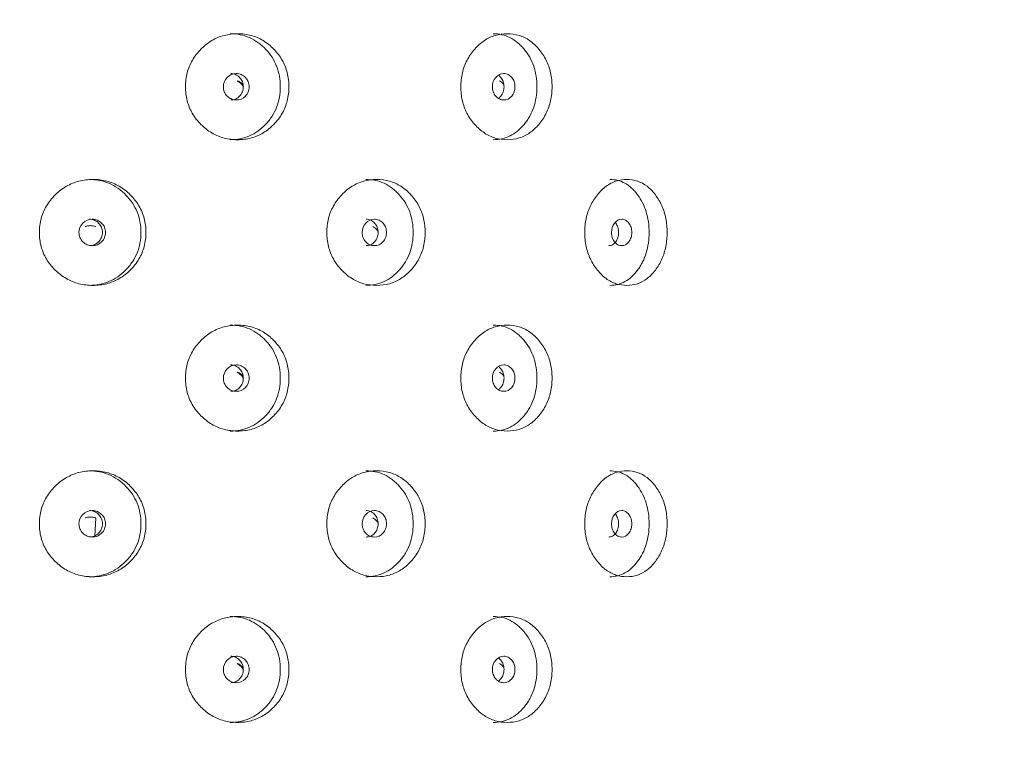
# Model space of a CAD drawing. Header units: millimetres. Extents: x 4 to 1188, y 1 to 840.
# Tile 46 of 256: x 339 to 350, y 484 to 492. Entities that reach past the tile are written whole.
import ezdxf

# ---------------------------------------------------------------- set-up
doc = ezdxf.new("R2010")
doc.units = ezdxf.units.MM
doc.layers.add('1', color=7, linetype='Continuous')
doc.styles.add('Arial Unicode MS', font='Arial Unicode MS')
doc.dimstyles.get("Standard").update_dxf_attribs({"dimtxt": 0.18, "dimasz": 0.18, "dimexe": 0.18, "dimexo": 0.0625, "dimgap": 0.09, "dimtad": 0, "dimtih": 1, "dimtoh": 1, "dimdec": 4, "dimzin": 0, "dimdsep": 46, "dimtxsty": 'Standard', "dimcen": 0.09, "dimadec": 0, "dimazin": 0, "dimtfac": 1, "dimtdec": 4, "dimtofl": 0, "dimtmove": 0, "dimatfit": 3, "dimfxl": 0, "dimtolj": 1, "dimtzin": 0, "dimarcsym": 0})

# ---------------------------------------------------------------- blocks, each defined once
blk = doc.blocks.new('_U24')
at = {"layer": '1', "color": 18, "lineweight": 35}
for p, q in [((339.218, 499.382), (365.518, 499.382)), ((363.518, 357.953), (363.518, 499.382)), ((350.29, 357.953), (365.518, 357.953))]:
    blk.add_line(p, q, dxfattribs=at)
at = {"layer": '1', "color": 18, "lineweight": 70}
for points in [[(363.518, 499.382), (364.294, 495.882), (362.742, 495.882)], [(363.518, 357.953), (362.742, 361.453), (364.294, 361.453)]]:
    blk.add_solid(points, dxfattribs=at)
at = {"layer": '1', "color": 18, "linetype": 'Continuous', "lineweight": 13, "insert": (363.065, 425.456), "char_height": 3, "attachment_point": 7, "rotation": 90, "line_spacing_factor": 1.047437, "style": 'Arial Unicode MS'}
blk.add_mtext('\\fArial Unicode MS|b0|i0;\\W1.0000;990', dxfattribs=at)

msp = doc.modelspace()

# ---------------------------------------------------------------- linework, layer by layer
at = {"layer": '1', "color": 154, "linetype": 'Continuous', "lineweight": 13}
msp.add_line((339.8417, 486.6336), (339.8317, 486.4449), dxfattribs=at)
for points, knots in [([(340.8103, 491.289), (340.8104, 491.34), (340.8219, 491.4401), (340.88, 491.5808), (340.9733, 491.6988), (341.0899, 491.792), (341.2268, 491.8492), (341.3727, 491.8662), (341.518, 491.8493), (341.6533, 491.792), (341.7679, 491.6988), (341.8592, 491.5808), (341.9157, 491.44), (341.9325, 491.2891), (341.9158, 491.1381), (341.8592, 490.9974), (341.7679, 490.8793), (341.6534, 490.7861), (341.5181, 490.7289), (341.3727, 490.7119), (341.2268, 490.7288), (341.09, 490.7861), (340.9732, 490.8794), (340.8796, 490.9975), (340.8215, 491.1382), (340.8102, 491.2382), (340.8103, 491.289)], [0, 0, 0, 0, 0.0420892, 0.082711, 0.1249954, 0.1669805, 0.2076666, 0.249993, 0.2922277, 0.3329137, 0.3749923, 0.4172713, 0.4578933, 0.5000047, 0.5420218, 0.5826436, 0.6250215, 0.6670053, 0.7076914, 0.7500175, 0.7922515, 0.8329373, 0.8750172, 0.9173768, 0.9579835, 1, 1, 1, 1]), ([(341.294, 491.8605), (341.3686, 491.8605), (341.4376, 491.8467), (341.5328, 491.8053), (341.5632, 491.788), (341.6067, 491.7569), (341.6209, 491.7457), (341.6485, 491.7215), (341.6619, 491.7087), (341.7282, 491.639), (341.7679, 491.5773), (341.8208, 491.442), (341.8341, 491.3682), (341.8342, 491.2097), (341.821, 491.1362), (341.7813, 491.0348), (341.7647, 491.0025), (341.7349, 490.9561), (341.7241, 490.941), (341.7008, 490.9115), (341.6882, 490.897), (341.6227, 490.828), (341.5647, 490.7867), (341.4376, 490.7315), (341.3683, 490.7177), (341.2936, 490.7176), (341.2936, 490.7176), (341.2935, 490.7176)], [0, 0, 0, 0, 0.1248828, 0.1248828, 0.1873867, 0.1873867, 0.2186387, 0.2186387, 0.2498906, 0.2498906, 0.3748984, 0.3748984, 0.4999062, 0.4999062, 0.6249141, 0.6249141, 0.687418, 0.687418, 0.7186699, 0.7186699, 0.7499219, 0.7499219, 0.8749297, 0.8749297, 0.9999375, 0.9999375, 1, 1, 1, 1]), ([(343.7819, 491.289), (343.7819, 491.34), (343.7923, 491.4401), (343.8443, 491.5808), (343.9278, 491.6988), (344.0317, 491.792), (344.1532, 491.8492), (344.2822, 491.8662), (344.4101, 491.8493), (344.5285, 491.792), (344.6285, 491.6988), (344.7079, 491.5808), (344.7569, 491.44), (344.7714, 491.2891), (344.757, 491.1381), (344.7079, 490.9974), (344.6286, 490.8793), (344.5286, 490.7861), (344.4101, 490.7289), (344.2822, 490.7119), (344.1532, 490.7288), (344.0318, 490.7861), (343.9277, 490.8794), (343.844, 490.9975), (343.7919, 491.1382), (343.7818, 491.2382), (343.7819, 491.289)], [0, 0, 0, 0, 0.0420892, 0.082711, 0.1249954, 0.1669805, 0.2076666, 0.249993, 0.2922277, 0.3329137, 0.3749923, 0.4172713, 0.4578933, 0.5000047, 0.5420218, 0.5826436, 0.6250215, 0.6670053, 0.7076914, 0.7500175, 0.7922515, 0.8329373, 0.8750172, 0.9173768, 0.9579835, 1, 1, 1, 1]), ([(344.1307, 491.8605), (344.1964, 491.8605), (344.257, 491.8467), (344.3404, 491.8053), (344.367, 491.788), (344.405, 491.7569), (344.4174, 491.7457), (344.4415, 491.7215), (344.4532, 491.7087), (344.511, 491.639), (344.5454, 491.5773), (344.5913, 491.442), (344.6028, 491.3682), (344.6029, 491.2097), (344.5915, 491.1362), (344.557, 491.0348), (344.5426, 491.0025), (344.5167, 490.9561), (344.5073, 490.941), (344.4871, 490.9115), (344.4761, 490.897), (344.419, 490.828), (344.3684, 490.7867), (344.2571, 490.7315), (344.1961, 490.7177), (344.1303, 490.7176), (344.1303, 490.7176), (344.1302, 490.7176)], [0, 0, 0, 0, 0.1248828, 0.1248828, 0.1873867, 0.1873867, 0.2186387, 0.2186387, 0.2498906, 0.2498906, 0.3748984, 0.3748984, 0.4999062, 0.4999062, 0.6249141, 0.6249141, 0.687418, 0.687418, 0.7186699, 0.7186699, 0.7499219, 0.7499219, 0.8749297, 0.8749297, 0.9999375, 0.9999375, 1, 1, 1, 1]), ([(341.2198, 491.289), (341.2197, 491.2694), (341.223, 491.2512), (341.2365, 491.2177), (341.2465, 491.2025), (341.274, 491.1744), (341.2891, 491.1638), (341.3219, 491.1498), (341.3394, 491.1462), (341.3972, 491.1462), (341.4299, 491.1601), (341.4705, 491.2021), (341.4807, 491.2175), (341.4908, 491.2427), (341.4933, 491.2514), (341.4967, 491.2696), (341.4975, 491.279), (341.4974, 491.3087), (341.494, 491.3271), (341.484, 491.3523), (341.4798, 491.3603), (341.4697, 491.3756), (341.464, 491.3827), (341.4435, 491.4038), (341.4285, 491.4143), (341.3957, 491.4284), (341.3782, 491.4318), (341.3204, 491.4318), (341.2874, 491.4176), (341.2335, 491.3621), (341.2199, 491.3283), (341.2198, 491.289)], [0, 0, 0, 0, 0.0625, 0.0625, 0.125, 0.125, 0.1875, 0.1875, 0.25, 0.25, 0.375, 0.375, 0.4375, 0.4375, 0.46875, 0.46875, 0.5, 0.5, 0.5625, 0.5625, 0.59375, 0.59375, 0.625, 0.625, 0.6875, 0.6875, 0.75, 0.75, 0.875, 0.875, 1, 1, 1, 1]), ([(341.2983, 491.1462), (341.2983, 491.1462), (341.3163, 491.1462), (341.3522, 491.1529), (341.397, 491.1858), (341.4282, 491.2327), (341.4375, 491.289), (341.4281, 491.3452), (341.397, 491.3922), (341.3524, 491.425), (341.3165, 491.4318), (341.2987, 491.4318)], [0, 0, 0, 0, 0.0000122, 0.1251181, 0.2500912, 0.375358, 0.5002122, 0.6259658, 0.7503038, 0.8759459, 1, 1, 1, 1]), ([(344.1227, 491.289), (344.1226, 491.2694), (344.1256, 491.2512), (344.1375, 491.2177), (344.1463, 491.2025), (344.1704, 491.1744), (344.1837, 491.1638), (344.2125, 491.1498), (344.2279, 491.1462), (344.2785, 491.1462), (344.3071, 491.1601), (344.3426, 491.2021), (344.3515, 491.2175), (344.3603, 491.2427), (344.3625, 491.2514), (344.3654, 491.2696), (344.3662, 491.279), (344.3661, 491.3087), (344.3632, 491.3271), (344.3544, 491.3523), (344.3507, 491.3603), (344.3419, 491.3756), (344.3369, 491.3827), (344.319, 491.4038), (344.3059, 491.4143), (344.2772, 491.4284), (344.2619, 491.4318), (344.2112, 491.4318), (344.1822, 491.4176), (344.1348, 491.3621), (344.1228, 491.3283), (344.1227, 491.289)], [0, 0, 0, 0, 0.0625, 0.0625, 0.125, 0.125, 0.1875, 0.1875, 0.25, 0.25, 0.375, 0.375, 0.4375, 0.4375, 0.46875, 0.46875, 0.5, 0.5, 0.5625, 0.5625, 0.59375, 0.59375, 0.625, 0.625, 0.6875, 0.6875, 0.75, 0.75, 0.875, 0.875, 1, 1, 1, 1]), ([(344.1873, 491.1641), (344.1968, 491.1706), (344.218, 491.1905), (344.2425, 491.2327), (344.2506, 491.289), (344.2425, 491.3452), (344.218, 491.3876), (344.1968, 491.4074), (344.1872, 491.414)], [0, 0, 0, 0, 0.1294623, 0.3147426, 0.4994125, 0.6854127, 0.8693192, 1, 1, 1, 1]), ([(341.4354, 491.286), (341.429, 491.2985), (341.4096, 491.3251), (341.3832, 491.3443), (341.3667, 491.3515)], [0, 0, 0, 0, 0.4304449, 1, 1, 1, 1]), ([(341.4334, 491.306), (341.4298, 491.3108), (341.4259, 491.3155), (341.408, 491.334), (341.3931, 491.3445), (341.377, 491.3515)], [0, 0, 0, 0, 0.2455677, 0.2455677, 1, 1, 1, 1]), ([(344.2454, 491.3125), (344.2435, 491.3151), (344.2308, 491.3314), (344.2153, 491.3443), (344.2008, 491.3515)], [0, 0, 0, 0, 0.1543151, 1, 1, 1, 1]), ([(339.2337, 489.7176), (339.2338, 489.7685), (339.2456, 489.8686), (339.305, 490.0093), (339.4006, 490.1273), (339.5202, 490.2205), (339.6607, 490.2777), (339.8109, 490.2948), (339.9608, 490.2779), (340.1006, 490.2205), (340.2192, 490.1273), (340.3139, 490.0093), (340.3725, 489.8686), (340.3899, 489.7176), (340.3726, 489.5666), (340.3139, 489.4259), (340.2193, 489.3079), (340.1007, 489.2146), (339.9609, 489.1575), (339.811, 489.1404), (339.6608, 489.1574), (339.5202, 489.2147), (339.4005, 489.308), (339.3047, 489.426), (339.2452, 489.5667), (339.2337, 489.6668), (339.2337, 489.7176)], [0, 0, 0, 0, 0.0420892, 0.082711, 0.1249954, 0.1669805, 0.2076666, 0.249993, 0.2922277, 0.3329137, 0.3749923, 0.4172713, 0.4578933, 0.5000047, 0.5420218, 0.5826436, 0.6250215, 0.6670053, 0.7076914, 0.7500175, 0.7922515, 0.8329373, 0.8750172, 0.9173768, 0.9579835, 1, 1, 1, 1]), ([(339.7714, 490.289), (339.8482, 490.2891), (339.9194, 490.2753), (340.0178, 490.2339), (340.0492, 490.2166), (340.0942, 490.1855), (340.1089, 490.1743), (340.1375, 490.1501), (340.1514, 490.1373), (340.2201, 490.0675), (340.2612, 490.0058), (340.3161, 489.8706), (340.3299, 489.7968), (340.33, 489.6383), (340.3163, 489.5648), (340.2751, 489.4634), (340.2579, 489.431), (340.2269, 489.3847), (340.2157, 489.3696), (340.1917, 489.3401), (340.1785, 489.3255), (340.1107, 489.2566), (340.0508, 489.2152), (339.9195, 489.16), (339.8479, 489.1462), (339.7709, 489.1462), (339.7709, 489.1462), (339.7709, 489.1462)], [0, 0, 0, 0, 0.1248828, 0.1248828, 0.1873867, 0.1873867, 0.2186387, 0.2186387, 0.2498906, 0.2498906, 0.3748984, 0.3748984, 0.4999062, 0.4999062, 0.6249141, 0.6249141, 0.687418, 0.687418, 0.7186699, 0.7186699, 0.7499219, 0.7499219, 0.8749297, 0.8749297, 0.9999375, 0.9999375, 1, 1, 1, 1]), ([(342.3363, 489.7176), (342.3363, 489.7685), (342.3474, 489.8686), (342.403, 490.0093), (342.4923, 490.1273), (342.6036, 490.2205), (342.7341, 490.2777), (342.8729, 490.2948), (343.0108, 490.2779), (343.1389, 490.2205), (343.2473, 490.1273), (343.3335, 490.0093), (343.3867, 489.8686), (343.4025, 489.7176), (343.3869, 489.5666), (343.3335, 489.4259), (343.2473, 489.3079), (343.139, 489.2146), (343.0109, 489.1575), (342.8729, 489.1404), (342.7341, 489.1574), (342.6037, 489.2147), (342.4922, 489.308), (342.4027, 489.426), (342.347, 489.5667), (342.3362, 489.6668), (342.3363, 489.7176)], [0, 0, 0, 0, 0.0420892, 0.082711, 0.1249954, 0.1669805, 0.2076666, 0.249993, 0.2922277, 0.3329137, 0.3749923, 0.4172713, 0.4578933, 0.5000047, 0.5420218, 0.5826436, 0.6250215, 0.6670053, 0.7076914, 0.7500175, 0.7922515, 0.8329373, 0.8750172, 0.9173768, 0.9579835, 1, 1, 1, 1]), ([(342.7567, 490.289), (342.8275, 490.2891), (342.8929, 490.2753), (342.9831, 490.2339), (343.0119, 490.2166), (343.0531, 490.1855), (343.0665, 490.1743), (343.0926, 490.1501), (343.1053, 490.1373), (343.1679, 490.0675), (343.2054, 490.0058), (343.2553, 489.8706), (343.2677, 489.7968), (343.2678, 489.6383), (343.2554, 489.5648), (343.2179, 489.4634), (343.2023, 489.431), (343.1741, 489.3847), (343.164, 489.3696), (343.142, 489.3401), (343.13, 489.3255), (343.0682, 489.2566), (343.0134, 489.2152), (342.893, 489.16), (342.8272, 489.1462), (342.7562, 489.1462), (342.7562, 489.1462), (342.7562, 489.1462)], [0, 0, 0, 0, 0.1248828, 0.1248828, 0.1873867, 0.1873867, 0.2186387, 0.2186387, 0.2498906, 0.2498906, 0.3748984, 0.3748984, 0.4999062, 0.4999062, 0.6249141, 0.6249141, 0.687418, 0.687418, 0.7186699, 0.7186699, 0.7499219, 0.7499219, 0.8749297, 0.8749297, 0.9999375, 0.9999375, 1, 1, 1, 1]), ([(345.1189, 489.7176), (345.1189, 489.7685), (345.1284, 489.8686), (345.1759, 490.0093), (345.2519, 490.1273), (345.3463, 490.2205), (345.4565, 490.2777), (345.5731, 490.2948), (345.6885, 490.2779), (345.795, 490.2205), (345.8846, 490.1273), (345.9557, 490.0093), (345.9994, 489.8686), (346.0124, 489.7176), (345.9995, 489.5666), (345.9557, 489.4259), (345.8847, 489.3079), (345.795, 489.2146), (345.6885, 489.1575), (345.5732, 489.1404), (345.4565, 489.1574), (345.3464, 489.2147), (345.2518, 489.308), (345.1756, 489.426), (345.1281, 489.5667), (345.1188, 489.6668), (345.1189, 489.7176)], [0, 0, 0, 0, 0.0420892, 0.082711, 0.1249954, 0.1669805, 0.2076666, 0.249993, 0.2922277, 0.3329137, 0.3749923, 0.4172713, 0.4578933, 0.5000047, 0.5420218, 0.5826436, 0.6250215, 0.6670053, 0.7076914, 0.7500175, 0.7922515, 0.8329373, 0.8750172, 0.9173768, 0.9579835, 1, 1, 1, 1]), ([(345.3893, 490.289), (345.4487, 490.2891), (345.5032, 490.2753), (345.5783, 490.2339), (345.6021, 490.2166), (345.6363, 490.1855), (345.6474, 490.1743), (345.669, 490.1501), (345.6794, 490.1373), (345.7312, 490.0675), (345.762, 490.0058), (345.803, 489.8706), (345.8133, 489.7968), (345.8133, 489.6383), (345.8031, 489.5648), (345.7723, 489.4634), (345.7595, 489.431), (345.7363, 489.3847), (345.7279, 489.3696), (345.7098, 489.3401), (345.6999, 489.3255), (345.6488, 489.2566), (345.6034, 489.2152), (345.5033, 489.16), (345.4484, 489.1462), (345.389, 489.1462), (345.3889, 489.1462), (345.3889, 489.1462)], [0, 0, 0, 0, 0.1248828, 0.1248828, 0.1873867, 0.1873867, 0.2186387, 0.2186387, 0.2498906, 0.2498906, 0.3748984, 0.3748984, 0.4999062, 0.4999062, 0.6249141, 0.6249141, 0.687418, 0.687418, 0.7186699, 0.7186699, 0.7499219, 0.7499219, 0.8749297, 0.8749297, 0.9999375, 0.9999375, 1, 1, 1, 1]), ([(339.6613, 489.7176), (339.6612, 489.698), (339.6647, 489.6798), (339.6786, 489.6463), (339.6889, 489.6311), (339.7172, 489.6029), (339.7327, 489.5924), (339.7665, 489.5783), (339.7846, 489.5748), (339.8442, 489.5748), (339.8779, 489.5887), (339.9199, 489.6307), (339.9304, 489.6461), (339.9409, 489.6713), (339.9435, 489.68), (339.947, 489.6982), (339.9478, 489.7075), (339.9477, 489.7373), (339.9442, 489.7556), (339.9338, 489.7809), (339.9295, 489.7889), (339.9191, 489.8042), (339.9132, 489.8113), (339.892, 489.8324), (339.8765, 489.8429), (339.8427, 489.8569), (339.8246, 489.8604), (339.765, 489.8603), (339.7309, 489.8462), (339.6754, 489.7907), (339.6615, 489.7568), (339.6613, 489.7176)], [0, 0, 0, 0, 0.0625, 0.0625, 0.125, 0.125, 0.1875, 0.1875, 0.25, 0.25, 0.375, 0.375, 0.4375, 0.4375, 0.46875, 0.46875, 0.5, 0.5, 0.5625, 0.5625, 0.59375, 0.59375, 0.625, 0.625, 0.6875, 0.6875, 0.75, 0.75, 0.875, 0.875, 1, 1, 1, 1]), ([(339.774, 489.5748), (339.774, 489.5748), (339.7925, 489.5748), (339.8296, 489.5815), (339.8758, 489.6144), (339.9081, 489.6612), (339.9178, 489.7176), (339.9081, 489.7738), (339.8759, 489.8208), (339.8298, 489.8536), (339.7928, 489.8604), (339.7744, 489.8604)], [0, 0, 0, 0, 0.0000122, 0.1251181, 0.2500912, 0.375358, 0.5002122, 0.6259658, 0.7503038, 0.8759459, 1, 1, 1, 1]), ([(342.7171, 489.7176), (342.717, 489.698), (342.7202, 489.6798), (342.733, 489.6463), (342.7425, 489.6311), (342.7686, 489.6029), (342.7829, 489.5924), (342.814, 489.5783), (342.8306, 489.5748), (342.8854, 489.5748), (342.9164, 489.5887), (342.9548, 489.6307), (342.9644, 489.6461), (342.974, 489.6713), (342.9764, 489.68), (342.9796, 489.6982), (342.9803, 489.7075), (342.9803, 489.7373), (342.9771, 489.7556), (342.9675, 489.7809), (342.9636, 489.7889), (342.9541, 489.8042), (342.9486, 489.8113), (342.9292, 489.8324), (342.915, 489.8429), (342.884, 489.8569), (342.8674, 489.8604), (342.8126, 489.8603), (342.7813, 489.8462), (342.7301, 489.7907), (342.7172, 489.7568), (342.7171, 489.7176)], [0, 0, 0, 0, 0.0625, 0.0625, 0.125, 0.125, 0.1875, 0.1875, 0.25, 0.25, 0.375, 0.375, 0.4375, 0.4375, 0.46875, 0.46875, 0.5, 0.5, 0.5625, 0.5625, 0.59375, 0.59375, 0.625, 0.625, 0.6875, 0.6875, 0.75, 0.75, 0.875, 0.875, 1, 1, 1, 1]), ([(342.7598, 489.5748), (342.7598, 489.5748), (342.7769, 489.5748), (342.811, 489.5815), (342.8533, 489.6144), (342.8828, 489.6612), (342.8917, 489.7176), (342.8828, 489.7738), (342.8533, 489.8208), (342.8111, 489.8536), (342.7771, 489.8604), (342.7602, 489.8604)], [0, 0, 0, 0, 0.0000122, 0.1251181, 0.2500912, 0.375358, 0.5002122, 0.6259658, 0.7503038, 0.8759459, 1, 1, 1, 1]), ([(345.3774, 489.5748), (345.3774, 489.5748), (345.3916, 489.5748), (345.4199, 489.5815), (345.4549, 489.6144), (345.4794, 489.6612), (345.4867, 489.7176), (345.4793, 489.7738), (345.4616, 489.808), (345.4496, 489.8232), (345.4476, 489.8255)], [0, 0, 0, 0, 0.0000158, 0.161782, 0.3233763, 0.4853506, 0.6467913, 0.8093949, 0.9701681, 1, 1, 1, 1]), ([(345.408, 489.7176), (345.408, 489.698), (345.4106, 489.6798), (345.4213, 489.6463), (345.4293, 489.6311), (345.451, 489.6029), (345.4629, 489.5924), (345.4888, 489.5783), (345.5027, 489.5748), (345.5482, 489.5748), (345.5738, 489.5887), (345.6056, 489.6307), (345.6136, 489.6461), (345.6215, 489.6713), (345.6235, 489.68), (345.6261, 489.6982), (345.6267, 489.7075), (345.6267, 489.7373), (345.624, 489.7556), (345.6161, 489.7809), (345.6129, 489.7889), (345.605, 489.8042), (345.6005, 489.8113), (345.5844, 489.8324), (345.5727, 489.8429), (345.547, 489.8569), (345.5332, 489.8604), (345.4877, 489.8603), (345.4616, 489.8462), (345.4189, 489.7907), (345.4081, 489.7568), (345.408, 489.7176)], [0, 0, 0, 0, 0.0625, 0.0625, 0.125, 0.125, 0.1875, 0.1875, 0.25, 0.25, 0.375, 0.375, 0.4375, 0.4375, 0.46875, 0.46875, 0.5, 0.5, 0.5625, 0.5625, 0.59375, 0.59375, 0.625, 0.625, 0.6875, 0.6875, 0.75, 0.75, 0.875, 0.875, 1, 1, 1, 1]), ([(339.8365, 489.7801), (339.8365, 489.7801), (339.8195, 489.7872), (339.7824, 489.7938), (339.7452, 489.7872), (339.7282, 489.78)], [0, 0, 0, 0, 0.0000101, 0.4984735, 1, 1, 1, 1]), ([(339.8418, 489.7801), (339.8335, 489.7836), (339.8248, 489.7862), (339.8067, 489.7897), (339.7975, 489.7905), (339.768, 489.7905), (339.7498, 489.787), (339.7331, 489.78)], [0, 0, 0, 0, 0.2500625, 0.2500625, 0.500125, 0.500125, 1, 1, 1, 1]), ([(342.8893, 489.7278), (342.8846, 489.7352), (342.8683, 489.7566), (342.8472, 489.7729), (342.8316, 489.7801)], [0, 0, 0, 0, 0.3248758, 1, 1, 1, 1]), ([(340.8103, 488.1462), (340.8104, 488.1971), (340.8219, 488.2972), (340.88, 488.4379), (340.9733, 488.5559), (341.0899, 488.6491), (341.2268, 488.7063), (341.3727, 488.7233), (341.518, 488.7064), (341.6533, 488.6491), (341.7679, 488.5559), (341.8592, 488.4379), (341.9157, 488.2972), (341.9325, 488.1462), (341.9158, 487.9952), (341.8592, 487.8545), (341.7679, 487.7365), (341.6534, 487.6432), (341.5181, 487.586), (341.3727, 487.569), (341.2268, 487.5859), (341.09, 487.6433), (340.9732, 487.7366), (340.8796, 487.8546), (340.8215, 487.9953), (340.8102, 488.0953), (340.8103, 488.1462)], [0, 0, 0, 0, 0.0420892, 0.082711, 0.1249954, 0.1669805, 0.2076666, 0.249993, 0.2922277, 0.3329137, 0.3749923, 0.4172713, 0.4578933, 0.5000047, 0.5420218, 0.5826436, 0.6250215, 0.6670053, 0.7076914, 0.7500175, 0.7922515, 0.8329373, 0.8750172, 0.9173768, 0.9579835, 1, 1, 1, 1]), ([(341.294, 488.7176), (341.3686, 488.7176), (341.4376, 488.7038), (341.5328, 488.6624), (341.5632, 488.6452), (341.6067, 488.6141), (341.6209, 488.6029), (341.6485, 488.5787), (341.6619, 488.5658), (341.7282, 488.4961), (341.7679, 488.4344), (341.8208, 488.2991), (341.8341, 488.2253), (341.8342, 488.0668), (341.821, 487.9934), (341.7813, 487.892), (341.7647, 487.8596), (341.7349, 487.8132), (341.7241, 487.7981), (341.7008, 487.7687), (341.6882, 487.7541), (341.6227, 487.6852), (341.5647, 487.6438), (341.4376, 487.5886), (341.3683, 487.5748), (341.2936, 487.5748), (341.2936, 487.5748), (341.2935, 487.5748)], [0, 0, 0, 0, 0.1248828, 0.1248828, 0.1873867, 0.1873867, 0.2186387, 0.2186387, 0.2498906, 0.2498906, 0.3748984, 0.3748984, 0.4999062, 0.4999062, 0.6249141, 0.6249141, 0.687418, 0.687418, 0.7186699, 0.7186699, 0.7499219, 0.7499219, 0.8749297, 0.8749297, 0.9999375, 0.9999375, 1, 1, 1, 1]), ([(343.7819, 488.1462), (343.7819, 488.1971), (343.7923, 488.2972), (343.8443, 488.4379), (343.9278, 488.5559), (344.0317, 488.6491), (344.1532, 488.7063), (344.2822, 488.7233), (344.4101, 488.7064), (344.5285, 488.6491), (344.6285, 488.5559), (344.7079, 488.4379), (344.7569, 488.2972), (344.7714, 488.1462), (344.757, 487.9952), (344.7079, 487.8545), (344.6286, 487.7365), (344.5286, 487.6432), (344.4101, 487.586), (344.2822, 487.569), (344.1532, 487.5859), (344.0318, 487.6433), (343.9277, 487.7366), (343.844, 487.8546), (343.7919, 487.9953), (343.7818, 488.0953), (343.7819, 488.1462)], [0, 0, 0, 0, 0.0420892, 0.082711, 0.1249954, 0.1669805, 0.2076666, 0.249993, 0.2922277, 0.3329137, 0.3749923, 0.4172713, 0.4578933, 0.5000047, 0.5420218, 0.5826436, 0.6250215, 0.6670053, 0.7076914, 0.7500175, 0.7922515, 0.8329373, 0.8750172, 0.9173768, 0.9579835, 1, 1, 1, 1]), ([(344.1307, 488.7176), (344.1964, 488.7176), (344.257, 488.7038), (344.3404, 488.6624), (344.367, 488.6452), (344.405, 488.6141), (344.4174, 488.6029), (344.4415, 488.5787), (344.4532, 488.5658), (344.511, 488.4961), (344.5454, 488.4344), (344.5913, 488.2991), (344.6028, 488.2253), (344.6029, 488.0668), (344.5915, 487.9934), (344.557, 487.892), (344.5426, 487.8596), (344.5167, 487.8132), (344.5073, 487.7981), (344.4871, 487.7687), (344.4761, 487.7541), (344.419, 487.6852), (344.3684, 487.6438), (344.2571, 487.5886), (344.1961, 487.5748), (344.1303, 487.5748), (344.1303, 487.5748), (344.1302, 487.5748)], [0, 0, 0, 0, 0.1248828, 0.1248828, 0.1873867, 0.1873867, 0.2186387, 0.2186387, 0.2498906, 0.2498906, 0.3748984, 0.3748984, 0.4999062, 0.4999062, 0.6249141, 0.6249141, 0.687418, 0.687418, 0.7186699, 0.7186699, 0.7499219, 0.7499219, 0.8749297, 0.8749297, 0.9999375, 0.9999375, 1, 1, 1, 1]), ([(341.2198, 488.1462), (341.2197, 488.1266), (341.223, 488.1084), (341.2365, 488.0748), (341.2465, 488.0597), (341.274, 488.0315), (341.2891, 488.021), (341.3219, 488.0069), (341.3394, 488.0034), (341.3972, 488.0034), (341.4299, 488.0172), (341.4705, 488.0592), (341.4807, 488.0746), (341.4908, 488.0998), (341.4933, 488.1086), (341.4967, 488.1268), (341.4975, 488.1361), (341.4974, 488.1659), (341.494, 488.1842), (341.484, 488.2094), (341.4798, 488.2175), (341.4697, 488.2328), (341.464, 488.2399), (341.4435, 488.261), (341.4285, 488.2715), (341.3957, 488.2855), (341.3782, 488.289), (341.3204, 488.2889), (341.2874, 488.2748), (341.2335, 488.2193), (341.2199, 488.1854), (341.2198, 488.1462)], [0, 0, 0, 0, 0.0625, 0.0625, 0.125, 0.125, 0.1875, 0.1875, 0.25, 0.25, 0.375, 0.375, 0.4375, 0.4375, 0.46875, 0.46875, 0.5, 0.5, 0.5625, 0.5625, 0.59375, 0.59375, 0.625, 0.625, 0.6875, 0.6875, 0.75, 0.75, 0.875, 0.875, 1, 1, 1, 1]), ([(341.2983, 488.0034), (341.2983, 488.0034), (341.3163, 488.0033), (341.3522, 488.01), (341.397, 488.0429), (341.4282, 488.0898), (341.4375, 488.1462), (341.4281, 488.2024), (341.397, 488.2494), (341.3524, 488.2822), (341.3165, 488.2889), (341.2987, 488.289)], [0, 0, 0, 0, 0.0000122, 0.1251181, 0.2500912, 0.375358, 0.5002122, 0.6259658, 0.7503038, 0.8759459, 1, 1, 1, 1]), ([(344.1227, 488.1462), (344.1226, 488.1266), (344.1256, 488.1084), (344.1375, 488.0748), (344.1463, 488.0597), (344.1704, 488.0315), (344.1837, 488.021), (344.2125, 488.0069), (344.2279, 488.0034), (344.2785, 488.0034), (344.3071, 488.0172), (344.3426, 488.0592), (344.3515, 488.0746), (344.3603, 488.0998), (344.3625, 488.1086), (344.3654, 488.1268), (344.3662, 488.1361), (344.3661, 488.1659), (344.3632, 488.1842), (344.3544, 488.2094), (344.3507, 488.2175), (344.3419, 488.2328), (344.3369, 488.2399), (344.319, 488.261), (344.3059, 488.2715), (344.2772, 488.2855), (344.2619, 488.289), (344.2112, 488.2889), (344.1822, 488.2748), (344.1348, 488.2193), (344.1228, 488.1854), (344.1227, 488.1462)], [0, 0, 0, 0, 0.0625, 0.0625, 0.125, 0.125, 0.1875, 0.1875, 0.25, 0.25, 0.375, 0.375, 0.4375, 0.4375, 0.46875, 0.46875, 0.5, 0.5, 0.5625, 0.5625, 0.59375, 0.59375, 0.625, 0.625, 0.6875, 0.6875, 0.75, 0.75, 0.875, 0.875, 1, 1, 1, 1]), ([(344.1873, 488.0213), (344.1968, 488.0278), (344.218, 488.0476), (344.2425, 488.0898), (344.2506, 488.1462), (344.2425, 488.2024), (344.218, 488.2447), (344.1968, 488.2646), (344.1872, 488.2711)], [0, 0, 0, 0, 0.1294623, 0.3147426, 0.4994125, 0.6854127, 0.8693192, 1, 1, 1, 1]), ([(341.4354, 488.1432), (341.429, 488.1556), (341.4096, 488.1822), (341.3832, 488.2015), (341.3667, 488.2086)], [0, 0, 0, 0, 0.4304449, 1, 1, 1, 1]), ([(341.4334, 488.1632), (341.4298, 488.168), (341.4259, 488.1726), (341.408, 488.1912), (341.3931, 488.2017), (341.377, 488.2086)], [0, 0, 0, 0, 0.2455677, 0.2455677, 1, 1, 1, 1]), ([(344.2454, 488.1696), (344.2435, 488.1722), (344.2308, 488.1885), (344.2153, 488.2015), (344.2008, 488.2086)], [0, 0, 0, 0, 0.1543151, 1, 1, 1, 1]), ([(339.2337, 486.5747), (339.2338, 486.6257), (339.2456, 486.7258), (339.305, 486.8665), (339.4006, 486.9845), (339.5202, 487.0777), (339.6607, 487.1349), (339.8109, 487.1519), (339.9608, 487.135), (340.1006, 487.0777), (340.2192, 486.9845), (340.3139, 486.8665), (340.3725, 486.7257), (340.3899, 486.5748), (340.3726, 486.4238), (340.3139, 486.2831), (340.2193, 486.165), (340.1007, 486.0718), (339.9609, 486.0146), (339.811, 485.9976), (339.6608, 486.0145), (339.5202, 486.0718), (339.4005, 486.1651), (339.3047, 486.2832), (339.2452, 486.4239), (339.2337, 486.5239), (339.2337, 486.5747)], [0, 0, 0, 0, 0.0420892, 0.082711, 0.1249954, 0.1669805, 0.2076666, 0.249993, 0.2922277, 0.3329137, 0.3749923, 0.4172713, 0.4578933, 0.5000047, 0.5420218, 0.5826436, 0.6250215, 0.6670053, 0.7076914, 0.7500175, 0.7922515, 0.8329373, 0.8750172, 0.9173768, 0.9579835, 1, 1, 1, 1]), ([(339.7714, 487.1462), (339.8482, 487.1462), (339.9194, 487.1324), (340.0178, 487.091), (340.0492, 487.0737), (340.0942, 487.0427), (340.1089, 487.0314), (340.1375, 487.0072), (340.1514, 486.9944), (340.2201, 486.9247), (340.2612, 486.863), (340.3161, 486.7277), (340.3299, 486.6539), (340.33, 486.4954), (340.3163, 486.422), (340.2751, 486.3205), (340.2579, 486.2882), (340.2269, 486.2418), (340.2157, 486.2267), (340.1917, 486.1973), (340.1785, 486.1827), (340.1107, 486.1138), (340.0508, 486.0724), (339.9195, 486.0172), (339.8479, 486.0034), (339.7709, 486.0033), (339.7709, 486.0033), (339.7709, 486.0033)], [0, 0, 0, 0, 0.1248828, 0.1248828, 0.1873867, 0.1873867, 0.2186387, 0.2186387, 0.2498906, 0.2498906, 0.3748984, 0.3748984, 0.4999062, 0.4999062, 0.6249141, 0.6249141, 0.687418, 0.687418, 0.7186699, 0.7186699, 0.7499219, 0.7499219, 0.8749297, 0.8749297, 0.9999375, 0.9999375, 1, 1, 1, 1]), ([(342.3363, 486.5747), (342.3363, 486.6257), (342.3474, 486.7258), (342.403, 486.8665), (342.4923, 486.9845), (342.6036, 487.0777), (342.7341, 487.1349), (342.8729, 487.1519), (343.0108, 487.135), (343.1389, 487.0777), (343.2473, 486.9845), (343.3335, 486.8665), (343.3867, 486.7257), (343.4025, 486.5748), (343.3869, 486.4238), (343.3335, 486.2831), (343.2473, 486.165), (343.139, 486.0718), (343.0109, 486.0146), (342.8729, 485.9976), (342.7341, 486.0145), (342.6037, 486.0718), (342.4922, 486.1651), (342.4027, 486.2832), (342.347, 486.4239), (342.3362, 486.5239), (342.3363, 486.5747)], [0, 0, 0, 0, 0.0420892, 0.082711, 0.1249954, 0.1669805, 0.2076666, 0.249993, 0.2922277, 0.3329137, 0.3749923, 0.4172713, 0.4578933, 0.5000047, 0.5420218, 0.5826436, 0.6250215, 0.6670053, 0.7076914, 0.7500175, 0.7922515, 0.8329373, 0.8750172, 0.9173768, 0.9579835, 1, 1, 1, 1]), ([(342.7567, 487.1462), (342.8275, 487.1462), (342.8929, 487.1324), (342.9831, 487.091), (343.0119, 487.0737), (343.0531, 487.0427), (343.0665, 487.0314), (343.0926, 487.0072), (343.1053, 486.9944), (343.1679, 486.9247), (343.2054, 486.863), (343.2553, 486.7277), (343.2677, 486.6539), (343.2678, 486.4954), (343.2554, 486.422), (343.2179, 486.3205), (343.2023, 486.2882), (343.1741, 486.2418), (343.164, 486.2267), (343.142, 486.1973), (343.13, 486.1827), (343.0682, 486.1138), (343.0134, 486.0724), (342.893, 486.0172), (342.8272, 486.0034), (342.7562, 486.0033), (342.7562, 486.0033), (342.7562, 486.0033)], [0, 0, 0, 0, 0.1248828, 0.1248828, 0.1873867, 0.1873867, 0.2186387, 0.2186387, 0.2498906, 0.2498906, 0.3748984, 0.3748984, 0.4999062, 0.4999062, 0.6249141, 0.6249141, 0.687418, 0.687418, 0.7186699, 0.7186699, 0.7499219, 0.7499219, 0.8749297, 0.8749297, 0.9999375, 0.9999375, 1, 1, 1, 1]), ([(345.1189, 486.5747), (345.1189, 486.6257), (345.1284, 486.7258), (345.1759, 486.8665), (345.2519, 486.9845), (345.3463, 487.0777), (345.4565, 487.1349), (345.5731, 487.1519), (345.6885, 487.135), (345.795, 487.0777), (345.8846, 486.9845), (345.9557, 486.8665), (345.9994, 486.7257), (346.0124, 486.5748), (345.9995, 486.4238), (345.9557, 486.2831), (345.8847, 486.165), (345.795, 486.0718), (345.6885, 486.0146), (345.5732, 485.9976), (345.4565, 486.0145), (345.3464, 486.0718), (345.2518, 486.1651), (345.1756, 486.2832), (345.1281, 486.4239), (345.1188, 486.5239), (345.1189, 486.5747)], [0, 0, 0, 0, 0.0420892, 0.082711, 0.1249954, 0.1669805, 0.2076666, 0.249993, 0.2922277, 0.3329137, 0.3749923, 0.4172713, 0.4578933, 0.5000047, 0.5420218, 0.5826436, 0.6250215, 0.6670053, 0.7076914, 0.7500175, 0.7922515, 0.8329373, 0.8750172, 0.9173768, 0.9579835, 1, 1, 1, 1]), ([(345.3893, 487.1462), (345.4487, 487.1462), (345.5032, 487.1324), (345.5783, 487.091), (345.6021, 487.0737), (345.6363, 487.0427), (345.6474, 487.0314), (345.669, 487.0072), (345.6794, 486.9944), (345.7312, 486.9247), (345.762, 486.863), (345.803, 486.7277), (345.8133, 486.6539), (345.8133, 486.4954), (345.8031, 486.422), (345.7723, 486.3205), (345.7595, 486.2882), (345.7363, 486.2418), (345.7279, 486.2267), (345.7098, 486.1973), (345.6999, 486.1827), (345.6488, 486.1138), (345.6034, 486.0724), (345.5033, 486.0172), (345.4484, 486.0034), (345.389, 486.0033), (345.3889, 486.0033), (345.3889, 486.0033)], [0, 0, 0, 0, 0.1248828, 0.1248828, 0.1873867, 0.1873867, 0.2186387, 0.2186387, 0.2498906, 0.2498906, 0.3748984, 0.3748984, 0.4999062, 0.4999062, 0.6249141, 0.6249141, 0.687418, 0.687418, 0.7186699, 0.7186699, 0.7499219, 0.7499219, 0.8749297, 0.8749297, 0.9999375, 0.9999375, 1, 1, 1, 1]), ([(339.6613, 486.5747), (339.6612, 486.5551), (339.6647, 486.5369), (339.6786, 486.5034), (339.6889, 486.4882), (339.7172, 486.4601), (339.7327, 486.4495), (339.7665, 486.4355), (339.7846, 486.432), (339.8442, 486.432), (339.8779, 486.4458), (339.9199, 486.4878), (339.9304, 486.5032), (339.9409, 486.5284), (339.9435, 486.5372), (339.947, 486.5554), (339.9478, 486.5647), (339.9477, 486.5945), (339.9442, 486.6128), (339.9338, 486.638), (339.9295, 486.646), (339.9191, 486.6613), (339.9132, 486.6685), (339.892, 486.6895), (339.8765, 486.7001), (339.8427, 486.7141), (339.8246, 486.7176), (339.765, 486.7175), (339.7309, 486.7033), (339.6754, 486.6478), (339.6615, 486.614), (339.6613, 486.5747)], [0, 0, 0, 0, 0.0625, 0.0625, 0.125, 0.125, 0.1875, 0.1875, 0.25, 0.25, 0.375, 0.375, 0.4375, 0.4375, 0.46875, 0.46875, 0.5, 0.5, 0.5625, 0.5625, 0.59375, 0.59375, 0.625, 0.625, 0.6875, 0.6875, 0.75, 0.75, 0.875, 0.875, 1, 1, 1, 1]), ([(339.8365, 486.6372), (339.8365, 486.6372), (339.8195, 486.6443), (339.7824, 486.651), (339.7452, 486.6443), (339.7282, 486.6371)], [0, 0, 0, 0, 0.0000101, 0.4984735, 1, 1, 1, 1]), ([(339.8418, 486.6372), (339.8335, 486.6407), (339.8248, 486.6433), (339.8067, 486.6468), (339.7975, 486.6477), (339.768, 486.6476), (339.7498, 486.6441), (339.7331, 486.6371)], [0, 0, 0, 0, 0.2500625, 0.2500625, 0.500125, 0.500125, 1, 1, 1, 1]), ([(339.774, 486.432), (339.774, 486.432), (339.7925, 486.4319), (339.8296, 486.4386), (339.8758, 486.4715), (339.9081, 486.5184), (339.9178, 486.5747), (339.9081, 486.631), (339.8759, 486.6779), (339.8298, 486.7108), (339.7928, 486.7175), (339.7744, 486.7175)], [0, 0, 0, 0, 0.0000122, 0.1251181, 0.2500912, 0.375358, 0.5002122, 0.6259658, 0.7503038, 0.8759459, 1, 1, 1, 1]), ([(342.7171, 486.5747), (342.717, 486.5551), (342.7202, 486.5369), (342.733, 486.5034), (342.7425, 486.4882), (342.7686, 486.4601), (342.7829, 486.4495), (342.814, 486.4355), (342.8306, 486.432), (342.8854, 486.432), (342.9164, 486.4458), (342.9548, 486.4878), (342.9644, 486.5032), (342.974, 486.5284), (342.9764, 486.5372), (342.9796, 486.5554), (342.9803, 486.5647), (342.9803, 486.5945), (342.9771, 486.6128), (342.9675, 486.638), (342.9636, 486.646), (342.9541, 486.6613), (342.9486, 486.6685), (342.9292, 486.6895), (342.915, 486.7001), (342.884, 486.7141), (342.8674, 486.7176), (342.8126, 486.7175), (342.7813, 486.7033), (342.7301, 486.6478), (342.7172, 486.614), (342.7171, 486.5747)], [0, 0, 0, 0, 0.0625, 0.0625, 0.125, 0.125, 0.1875, 0.1875, 0.25, 0.25, 0.375, 0.375, 0.4375, 0.4375, 0.46875, 0.46875, 0.5, 0.5, 0.5625, 0.5625, 0.59375, 0.59375, 0.625, 0.625, 0.6875, 0.6875, 0.75, 0.75, 0.875, 0.875, 1, 1, 1, 1]), ([(342.7598, 486.432), (342.7598, 486.432), (342.7769, 486.4319), (342.811, 486.4386), (342.8533, 486.4715), (342.8828, 486.5184), (342.8917, 486.5747), (342.8828, 486.631), (342.8533, 486.6779), (342.8111, 486.7108), (342.7771, 486.7175), (342.7602, 486.7175)], [0, 0, 0, 0, 0.0000122, 0.1251181, 0.2500912, 0.375358, 0.5002122, 0.6259658, 0.7503038, 0.8759459, 1, 1, 1, 1]), ([(342.8893, 486.5849), (342.8846, 486.5923), (342.8683, 486.6138), (342.8472, 486.6301), (342.8316, 486.6372)], [0, 0, 0, 0, 0.3248758, 1, 1, 1, 1]), ([(345.3774, 486.432), (345.3774, 486.432), (345.3916, 486.4319), (345.4199, 486.4386), (345.4549, 486.4715), (345.4794, 486.5184), (345.4867, 486.5747), (345.4793, 486.631), (345.4616, 486.6651), (345.4496, 486.6803), (345.4476, 486.6826)], [0, 0, 0, 0, 0.0000158, 0.161782, 0.3233763, 0.4853506, 0.6467913, 0.8093949, 0.9701681, 1, 1, 1, 1]), ([(345.408, 486.5747), (345.408, 486.5551), (345.4106, 486.5369), (345.4213, 486.5034), (345.4293, 486.4882), (345.451, 486.4601), (345.4629, 486.4495), (345.4888, 486.4355), (345.5027, 486.432), (345.5482, 486.432), (345.5738, 486.4458), (345.6056, 486.4878), (345.6136, 486.5032), (345.6215, 486.5284), (345.6235, 486.5372), (345.6261, 486.5554), (345.6267, 486.5647), (345.6267, 486.5945), (345.624, 486.6128), (345.6161, 486.638), (345.6129, 486.646), (345.605, 486.6613), (345.6005, 486.6685), (345.5844, 486.6895), (345.5727, 486.7001), (345.547, 486.7141), (345.5332, 486.7176), (345.4877, 486.7175), (345.4616, 486.7033), (345.4189, 486.6478), (345.4081, 486.614), (345.408, 486.5747)], [0, 0, 0, 0, 0.0625, 0.0625, 0.125, 0.125, 0.1875, 0.1875, 0.25, 0.25, 0.375, 0.375, 0.4375, 0.4375, 0.46875, 0.46875, 0.5, 0.5, 0.5625, 0.5625, 0.59375, 0.59375, 0.625, 0.625, 0.6875, 0.6875, 0.75, 0.75, 0.875, 0.875, 1, 1, 1, 1]), ([(340.8103, 485.0033), (340.8104, 485.0543), (340.8219, 485.1543), (340.88, 485.295), (340.9733, 485.413), (341.0899, 485.5062), (341.2268, 485.5634), (341.3727, 485.5805), (341.518, 485.5636), (341.6533, 485.5063), (341.7679, 485.4131), (341.8592, 485.2951), (341.9157, 485.1543), (341.9325, 485.0033), (341.9158, 484.8523), (341.8592, 484.7116), (341.7679, 484.5936), (341.6534, 484.5004), (341.5181, 484.4432), (341.3727, 484.4262), (341.2268, 484.4431), (341.09, 484.5004), (340.9732, 484.5937), (340.8796, 484.7117), (340.8215, 484.8524), (340.8102, 484.9525), (340.8103, 485.0033)], [0, 0, 0, 0, 0.0420892, 0.082711, 0.1249954, 0.1669805, 0.2076666, 0.249993, 0.2922277, 0.3329137, 0.3749923, 0.4172713, 0.4578933, 0.5000047, 0.5420218, 0.5826436, 0.6250215, 0.6670053, 0.7076914, 0.7500175, 0.7922515, 0.8329373, 0.8750172, 0.9173768, 0.9579835, 1, 1, 1, 1]), ([(341.294, 485.5747), (341.3686, 485.5748), (341.4376, 485.561), (341.5328, 485.5196), (341.5632, 485.5023), (341.6067, 485.4712), (341.6209, 485.46), (341.6485, 485.4358), (341.6619, 485.423), (341.7282, 485.3533), (341.7679, 485.2916), (341.8208, 485.1563), (341.8341, 485.0825), (341.8342, 484.924), (341.821, 484.8505), (341.7813, 484.7491), (341.7647, 484.7167), (341.7349, 484.6704), (341.7241, 484.6553), (341.7008, 484.6258), (341.6882, 484.6113), (341.6227, 484.5423), (341.5647, 484.5009), (341.4376, 484.4458), (341.3683, 484.4319), (341.2936, 484.4319), (341.2936, 484.4319), (341.2935, 484.4319)], [0, 0, 0, 0, 0.1248828, 0.1248828, 0.1873867, 0.1873867, 0.2186387, 0.2186387, 0.2498906, 0.2498906, 0.3748984, 0.3748984, 0.4999062, 0.4999062, 0.6249141, 0.6249141, 0.687418, 0.687418, 0.7186699, 0.7186699, 0.7499219, 0.7499219, 0.8749297, 0.8749297, 0.9999375, 0.9999375, 1, 1, 1, 1]), ([(343.7819, 485.0033), (343.7819, 485.0543), (343.7923, 485.1543), (343.8443, 485.295), (343.9278, 485.413), (344.0317, 485.5062), (344.1532, 485.5634), (344.2822, 485.5805), (344.4101, 485.5636), (344.5285, 485.5063), (344.6285, 485.4131), (344.7079, 485.2951), (344.7569, 485.1543), (344.7714, 485.0033), (344.757, 484.8523), (344.7079, 484.7116), (344.6286, 484.5936), (344.5286, 484.5004), (344.4101, 484.4432), (344.2822, 484.4262), (344.1532, 484.4431), (344.0318, 484.5004), (343.9277, 484.5937), (343.844, 484.7117), (343.7919, 484.8524), (343.7818, 484.9525), (343.7819, 485.0033)], [0, 0, 0, 0, 0.0420892, 0.082711, 0.1249954, 0.1669805, 0.2076666, 0.249993, 0.2922277, 0.3329137, 0.3749923, 0.4172713, 0.4578933, 0.5000047, 0.5420218, 0.5826436, 0.6250215, 0.6670053, 0.7076914, 0.7500175, 0.7922515, 0.8329373, 0.8750172, 0.9173768, 0.9579835, 1, 1, 1, 1]), ([(344.1307, 485.5747), (344.1964, 485.5748), (344.257, 485.561), (344.3404, 485.5196), (344.367, 485.5023), (344.405, 485.4712), (344.4174, 485.46), (344.4415, 485.4358), (344.4532, 485.423), (344.511, 485.3533), (344.5454, 485.2916), (344.5913, 485.1563), (344.6028, 485.0825), (344.6029, 484.924), (344.5915, 484.8505), (344.557, 484.7491), (344.5426, 484.7167), (344.5167, 484.6704), (344.5073, 484.6553), (344.4871, 484.6258), (344.4761, 484.6113), (344.419, 484.5423), (344.3684, 484.5009), (344.2571, 484.4458), (344.1961, 484.4319), (344.1303, 484.4319), (344.1303, 484.4319), (344.1302, 484.4319)], [0, 0, 0, 0, 0.1248828, 0.1248828, 0.1873867, 0.1873867, 0.2186387, 0.2186387, 0.2498906, 0.2498906, 0.3748984, 0.3748984, 0.4999062, 0.4999062, 0.6249141, 0.6249141, 0.687418, 0.687418, 0.7186699, 0.7186699, 0.7499219, 0.7499219, 0.8749297, 0.8749297, 0.9999375, 0.9999375, 1, 1, 1, 1]), ([(341.2198, 485.0033), (341.2197, 484.9837), (341.223, 484.9655), (341.2365, 484.932), (341.2465, 484.9168), (341.274, 484.8887), (341.2891, 484.8781), (341.3219, 484.864), (341.3394, 484.8605), (341.3972, 484.8605), (341.4299, 484.8744), (341.4705, 484.9164), (341.4807, 484.9318), (341.4908, 484.957), (341.4933, 484.9657), (341.4967, 484.9839), (341.4975, 484.9933), (341.4974, 485.023), (341.494, 485.0414), (341.484, 485.0666), (341.4798, 485.0746), (341.4697, 485.0899), (341.464, 485.097), (341.4435, 485.1181), (341.4285, 485.1286), (341.3957, 485.1426), (341.3782, 485.1461), (341.3204, 485.146), (341.2874, 485.1319), (341.2335, 485.0764), (341.2199, 485.0426), (341.2198, 485.0033)], [0, 0, 0, 0, 0.0625, 0.0625, 0.125, 0.125, 0.1875, 0.1875, 0.25, 0.25, 0.375, 0.375, 0.4375, 0.4375, 0.46875, 0.46875, 0.5, 0.5, 0.5625, 0.5625, 0.59375, 0.59375, 0.625, 0.625, 0.6875, 0.6875, 0.75, 0.75, 0.875, 0.875, 1, 1, 1, 1]), ([(341.2983, 484.8605), (341.2983, 484.8605), (341.3163, 484.8605), (341.3522, 484.8672), (341.397, 484.9001), (341.4282, 484.947), (341.4375, 485.0033), (341.4281, 485.0595), (341.397, 485.1065), (341.3524, 485.1393), (341.3165, 485.1461), (341.2987, 485.1461)], [0, 0, 0, 0, 0.0000122, 0.1251181, 0.2500912, 0.375358, 0.5002122, 0.6259658, 0.7503038, 0.8759459, 1, 1, 1, 1]), ([(344.1227, 485.0033), (344.1226, 484.9837), (344.1256, 484.9655), (344.1375, 484.932), (344.1463, 484.9168), (344.1704, 484.8887), (344.1837, 484.8781), (344.2125, 484.864), (344.2279, 484.8605), (344.2785, 484.8605), (344.3071, 484.8744), (344.3426, 484.9164), (344.3515, 484.9318), (344.3603, 484.957), (344.3625, 484.9657), (344.3654, 484.9839), (344.3662, 484.9933), (344.3661, 485.023), (344.3632, 485.0414), (344.3544, 485.0666), (344.3507, 485.0746), (344.3419, 485.0899), (344.3369, 485.097), (344.319, 485.1181), (344.3059, 485.1286), (344.2772, 485.1426), (344.2619, 485.1461), (344.2112, 485.146), (344.1822, 485.1319), (344.1348, 485.0764), (344.1228, 485.0426), (344.1227, 485.0033)], [0, 0, 0, 0, 0.0625, 0.0625, 0.125, 0.125, 0.1875, 0.1875, 0.25, 0.25, 0.375, 0.375, 0.4375, 0.4375, 0.46875, 0.46875, 0.5, 0.5, 0.5625, 0.5625, 0.59375, 0.59375, 0.625, 0.625, 0.6875, 0.6875, 0.75, 0.75, 0.875, 0.875, 1, 1, 1, 1]), ([(341.4354, 485.0003), (341.429, 485.0128), (341.4096, 485.0393), (341.3832, 485.0586), (341.3667, 485.0658)], [0, 0, 0, 0, 0.4304449, 1, 1, 1, 1]), ([(341.4334, 485.0203), (341.4298, 485.0251), (341.4259, 485.0297), (341.408, 485.0483), (341.3931, 485.0588), (341.377, 485.0658)], [0, 0, 0, 0, 0.2455677, 0.2455677, 1, 1, 1, 1]), ([(344.1873, 484.8784), (344.1968, 484.8849), (344.218, 484.9048), (344.2425, 484.947), (344.2506, 485.0033), (344.2425, 485.0595), (344.218, 485.1019), (344.1968, 485.1217), (344.1872, 485.1283)], [0, 0, 0, 0, 0.1294623, 0.3147426, 0.4994125, 0.6854127, 0.8693192, 1, 1, 1, 1]), ([(344.2454, 485.0268), (344.2435, 485.0293), (344.2308, 485.0456), (344.2153, 485.0586), (344.2008, 485.0658)], [0, 0, 0, 0, 0.1543151, 1, 1, 1, 1])]:
    msp.add_open_spline(points, degree=3, knots=knots, dxfattribs=at)

# ---------------------------------------------------------------- dimensions: what is measured, and where the dimension line sits
at = {"layer": '1', "color": 18, "linetype": 'Continuous', "lineweight": 13}
dim = msp.add_linear_dim(base=(363.5181, 499.3819), p1=(338.2181, 357.9533), p2=(338.2181, 499.3819), angle=90, dimstyle='Standard', override={"dimtxt": 3, "dimasz": 3.5, "dimexe": 2, "dimexo": 1, "dimgap": 1.5, "dimtad": 1, "dimtih": 0, "dimtoh": 0, "dimdec": 2, "dimlfac": 7, "dimzin": 8, "dimdsep": 44, "dimlunit": 2, "dimtxsty": 'Arial Unicode MS', "dimsah": 1, "dimse1": 0, "dimse2": 0, "dimsd1": 0, "dimsd2": 0, "dimclrd": 18, "dimclre": 18, "dimclrt": 18, "dimtol": 0, "dimtm": -0.1, "dimtfac": 0.666667, "dimtdec": 2, "dimtofl": 1, "dimtmove": 0, "dimtzin": 8, "dimlwd": 35, "dimlwe": 35}, dxfattribs=at)
dim.commit()
dim.dimension.update_dxf_attribs({"geometry": '_U24', "text_midpoint": (363.5181, 428.6676), "dimtype": 160})

doc.saveas('drawing.dxf')
